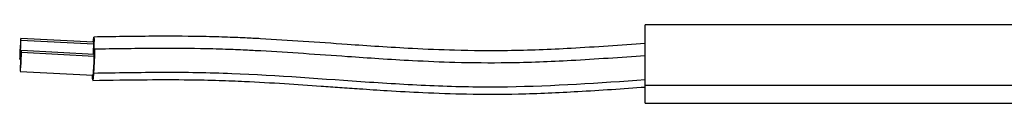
# Model space of a CAD drawing. Header units: millimetres. Extents: x 5 to 597, y 5 to 415.
# Tile 40 of 132: x 281.67 to 300.58, y 143.37 to 144.87. Entities that reach past the tile are written whole.
import ezdxf

# ---------------------------------------------------------------- set-up
doc = ezdxf.new("R2010")
doc.units = ezdxf.units.MM

msp = doc.modelspace()

# ---------------------------------------------------------------- linework, layer by layer
at = {"color": 7, "linetype": 'Continuous', "lineweight": 25}
for p, q in [((308.6821, 144.8656), (293.6821, 144.8656)), ((293.6821, 143.7062), (293.6821, 144.8656)), ((283.086, 144.5339), (281.6887, 144.607)), ((281.6907, 144.5745), (283.088, 144.5014)), ((283.0958, 144.2996), (281.6985, 144.3727)), ((281.7006, 144.3403), (283.0978, 144.2671)), ((281.6678, 144.2075), (281.6831, 144.2067)), ((281.6776, 143.9733), (283.0749, 143.9002)), ((293.6821, 143.7062), (308.6821, 143.7062)), ((293.6821, 143.3656), (293.6821, 143.7062)), ((293.6821, 143.3656), (308.6821, 143.3656))]:
    msp.add_line(p, q, dxfattribs=at)
at = {"color": 7, "linetype": 'Continuous', "lineweight": 25, "flags": 128}
for points in [[(281.6907, 144.5745), (281.6898, 144.6036), (281.6871, 144.6027), (281.683, 144.5721), (281.6783, 144.5164), (281.6735, 144.4441), (281.6694, 144.3662), (281.6667, 144.2945), (281.6658, 144.24)], [(281.6658, 144.24), (281.6667, 144.211), (281.6694, 144.2118), (281.6735, 144.2424), (281.6783, 144.2981), (281.683, 144.3704), (281.6871, 144.4483), (281.6898, 144.52), (281.6907, 144.5745)], [(283.0784, 144.5343), (283.0827, 144.5814), (283.0888, 144.6273), (283.0928, 144.6286), (283.0942, 144.585), (283.0928, 144.5032), (283.0888, 144.3957), (283.0839, 144.3002)], [(283.088, 144.5014), (283.0871, 144.5304), (283.086, 144.5339)], [(281.7006, 144.3403), (281.6996, 144.3693), (281.6969, 144.3685), (281.6929, 144.3379), (281.6881, 144.2822), (281.6833, 144.2099), (281.6793, 144.1319), (281.6766, 144.0603), (281.6756, 144.0058)], [(281.6756, 144.0058), (281.6766, 143.9767), (281.6793, 143.9775), (281.6833, 144.0081), (281.6881, 144.0638), (281.6929, 144.1362), (281.6969, 144.2141), (281.6996, 144.2857), (281.7006, 144.3403)], [(283.0882, 144.3), (283.0925, 144.3472), (283.0986, 144.3931), (283.1026, 144.3943), (283.1041, 144.3508), (283.1026, 144.269), (283.0986, 144.1615), (283.0925, 144.0446), (283.0854, 143.9361)], [(283.0978, 144.2671), (283.0969, 144.2962), (283.0958, 144.2996)], [(283.0854, 143.9361), (283.0782, 143.8526), (283.0721, 143.8067), (283.0681, 143.8054), (283.0667, 143.849), (283.0673, 143.9005)]]:
    msp.add_lwpolyline(points, dxfattribs=at)
at = {"color": 7, "linetype": 'Continuous', "lineweight": 25}
for centre, radius, start, end in [((279.0327, 144.5524), 4.0557, 356.43804, 359.27958), ((280.2729, 144.2594), 2.825, 352.69457, 0.15733)]:
    msp.add_arc(centre, radius, start, end, dxfattribs=at)
for points, knots in [([(293.6821, 144.5071), (293.2068, 144.4741), (292.3256, 144.4128), (291.1041, 144.3628), (290.0875, 144.3712), (289.263, 144.4066), (288.5752, 144.4477), (287.8768, 144.4955), (287.1213, 144.5498), (286.4686, 144.5916), (285.968, 144.6171), (285.5796, 144.6333), (284.9864, 144.6486), (284.1459, 144.6506), (283.4671, 144.6397), (283.0912, 144.6337)], [0, 0, 0, 0, 0.1348908, 0.2500724, 0.345722, 0.4222792, 0.4835502, 0.5407234, 0.6204573, 0.6980155, 0.7258309, 0.7623187, 0.8079825, 0.8936595, 1, 1, 1, 1]), ([(293.6821, 144.2731), (293.2072, 144.24), (292.3269, 144.1784), (291.1066, 144.1284), (290.091, 144.1368), (289.2672, 144.1722), (288.58, 144.2134), (287.8822, 144.2612), (287.1274, 144.3154), (286.4753, 144.3572), (285.9751, 144.3827), (285.5871, 144.3988), (284.9945, 144.414), (284.1548, 144.4161), (283.4766, 144.4054), (283.101, 144.3995)], [0, 0, 0, 0, 0.1348889, 0.2500666, 0.3457134, 0.4222709, 0.4835444, 0.5407217, 0.6204605, 0.6980195, 0.725834, 0.7623203, 0.8079827, 0.893659, 1, 1, 1, 1]), ([(293.6821, 143.8094), (292.7993, 143.7478), (291.9165, 143.6863), (290.8127, 143.6701), (290.592, 143.6701), (290.1504, 143.6764), (289.488, 143.695), (288.8257, 143.7341), (287.5016, 143.822), (286.6203, 143.8943), (285.517, 143.9374), (285.2962, 143.9435), (284.8544, 143.9505), (284.1914, 143.9539), (283.5278, 143.9432), (283.0854, 143.9361)], [0, 0, 0, 0, 0.25, 0.25, 0.3125, 0.3125, 0.375, 0.5, 0.5, 0.75, 0.75, 0.8125, 0.8125, 0.875, 1, 1, 1, 1]), ([(283.0697, 143.8003), (283.4182, 143.806), (284.0358, 143.8161), (284.845, 143.8168), (285.4689, 143.8041), (286.0793, 143.7795), (286.7328, 143.7417), (287.3409, 143.6997), (287.8204, 143.6658), (288.2425, 143.6364), (288.775, 143.6014), (289.4608, 143.5632), (290.3009, 143.5328), (291.2946, 143.5352), (292.4389, 143.5869), (293.2507, 143.6432), (293.6821, 143.6731)], [0, 0, 0, 0, 0.09836476, 0.17436947, 0.22836947, 0.27449224, 0.34683603, 0.41323806, 0.44671707, 0.48267407, 0.53279404, 0.59747966, 0.67664771, 0.77009449, 0.87782795, 1, 1, 1, 1])]:
    msp.add_open_spline(points, degree=3, knots=knots, dxfattribs=at)

doc.saveas('drawing.dxf')
